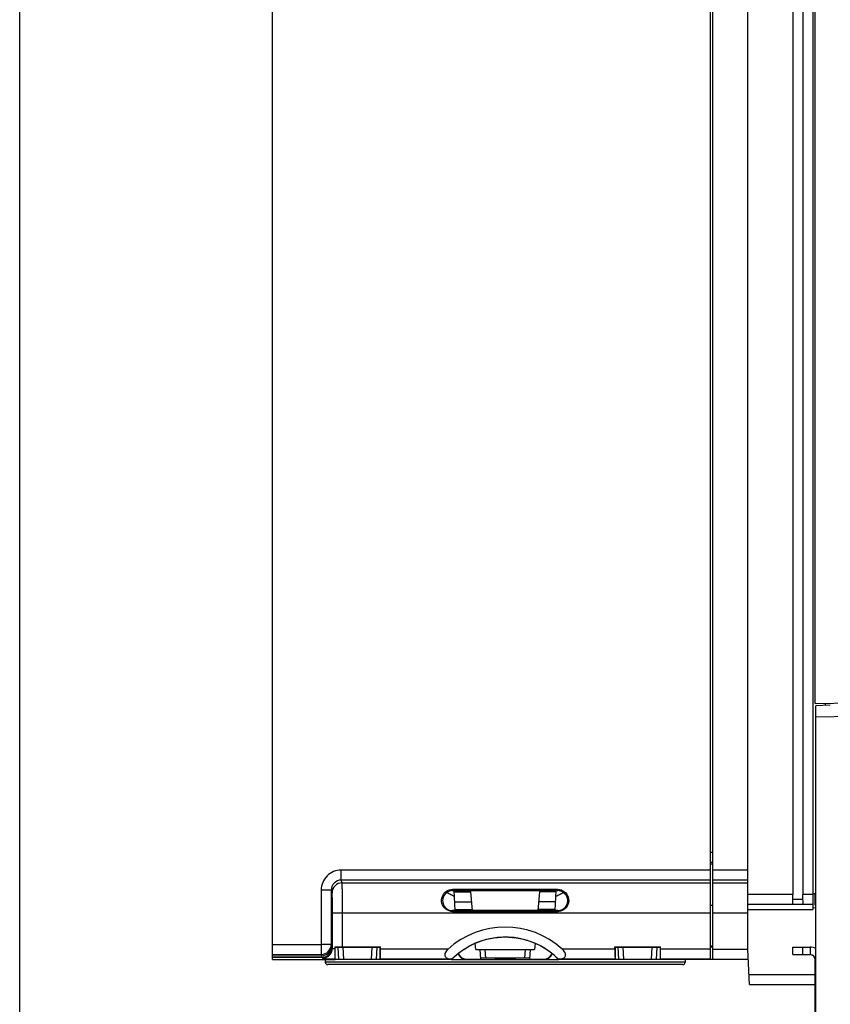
# Model space of a CAD drawing. Header units: millimetres. Extents: x 0 to 1200, y 0 to 1150.
# Tile 13 of 80: x 0 to 162, y 410 to 607. Entities that reach past the tile are written whole.
import ezdxf

# ---------------------------------------------------------------- set-up
doc = ezdxf.new("R2010")
doc.units = ezdxf.units.MM
doc.header["$LTSCALE"] = 74.962963
doc.layers.get('0').update_dxf_attribs({"linetype": 'CONTINUOUS'})
doc.layers.add('00_COMPONENTS', color=7, linetype='CONTINUOUS')

msp = doc.modelspace()

# ---------------------------------------------------------------- linework, layer by layer
at = {"color": 7, "linetype": 'CONTINUOUS'}
for p, q in [((0, 0), (0, 1150)), ((50.57, 418.76), (50.57, 758.76)), ((138.07, 714.26), (138.07, 418.76)), ((138.57, 418.76), (138.57, 714.26)), ((145.57, 420.76), (145.57, 714.26)), ((154.57, 714.26), (154.59, 431.76)), ((156.56, 714.26), (156.56, 431.76)), ((158.57, 714.26), (158.57, 428.76)), ((159.07, 469.96), (159.07, 714.26)), ((159.07, 469.96), (250.74, 471.56)), ((162.07, 469.63), (159.17, 469.51)), ((159.17, 367.26), (159.17, 469.51)), ((250.79, 468.85), (159.17, 467.25)), ((161.07, 470), (161.07, 469.59)), ((86.57, 432.84), (107.57, 432.83)), ((86.57, 432.56), (107.57, 432.56)), ((158.57, 432.01), (159.17, 432.01)), ((159.07, 429.68), (159.07, 432.01)), ((158.57, 429.76), (145.57, 429.76)), ((159.17, 429.68), (159.07, 429.68)), ((107.57, 428.56), (86.57, 428.56)), ((86.57, 428.36), (107.57, 428.37)), ((159.17, 429.08), (158.57, 429.09)), ((62.38, 421.54), (62.38, 426.76)), ((62.49, 421.23), (62.49, 426.76)), ((138.57, 421.42), (138.07, 421.42)), ((50.57, 419.56), (60.38, 419.55)), ((62.99, 421.34), (62.99, 420.94)), ((62.99, 421.34), (63.07, 421.26)), ((63.07, 418.76), (63.07, 421.26)), ((63.07, 421.26), (63.66, 421.26)), ((64.54, 421.33), (72.14, 421.33)), ((71.49, 421.26), (72.07, 421.26)), ((72.07, 421.26), (72.14, 421.33)), ((72.07, 418.76), (72.07, 421.26)), ((72.14, 420.86), (72.14, 421.33)), ((119.01, 420.84), (119.01, 421.32)), ((119.01, 421.32), (128.13, 421.32)), ((119.07, 421.26), (119.07, 418.76)), ((119.07, 421.26), (119.66, 421.26)), ((127.49, 421.26), (128.07, 421.26)), ((128.07, 421.26), (128.07, 418.76)), ((128.13, 420.83), (128.13, 421.32)), ((145.94, 413.76), (145.57, 420.76)), ((50.57, 419.22), (60.49, 419.23)), ((50.57, 418.76), (63.07, 418.76)), ((63.03, 418.88), (63.07, 418.76)), ((72.07, 418.76), (72.11, 418.86)), ((86.36, 418.76), (72.07, 418.76)), ((86.41, 418.85), (86.31, 418.86)), ((107.85, 418.85), (107.74, 418.84)), ((119.07, 418.76), (107.79, 418.76)), ((119.05, 418.84), (119.07, 418.76)), ((128.07, 418.76), (128.1, 418.84)), ((138.07, 418.76), (128.07, 418.76)), ((145.68, 418.76), (138.57, 418.76)), ((145.94, 413.76), (159.07, 413.76))]:
    msp.add_line(p, q, dxfattribs=at)
at = {"color": 9, "linetype": 'CONTINUOUS'}
for p, q in [((138.07, 440.26), (138.57, 440.26)), ((138.07, 438.26), (138.57, 438.26)), ((138.57, 437.83), (138.07, 437.83)), ((64.29, 434.66), (64.29, 436.66)), ((138.07, 436.66), (64.29, 436.66)), ((145.57, 436.66), (138.57, 436.66)), ((64.47, 434.11), (64.29, 434.66)), ((138.07, 434.66), (64.29, 434.66)), ((64.47, 434.11), (138.07, 434.11)), ((145.57, 434.66), (138.57, 434.66)), ((138.57, 434.11), (145.57, 434.11)), ((60.29, 432.66), (60.29, 421.81)), ((62.29, 432.66), (60.29, 432.66)), ((62.29, 432.66), (62.29, 421.81)), ((62.47, 432.12), (62.29, 432.66)), ((86.57, 432.84), (86.57, 432.56)), ((107.57, 432.83), (107.57, 432.56)), ((154.59, 431.76), (145.57, 431.76)), ((158.57, 431.76), (156.56, 431.76)), ((138.57, 429.59), (138.07, 429.59)), ((156.57, 430.76), (154.57, 430.76)), ((159.17, 430.68), (159.07, 430.68)), ((62.54, 421.07), (62.54, 428.12)), ((62.54, 428.12), (138.07, 428.12)), ((64.54, 421.33), (64.54, 428.12)), ((85.2, 428.85), (85.32, 429)), ((86.57, 428.36), (86.57, 428.56)), ((107.57, 428.37), (107.57, 428.56)), ((108.61, 428.64), (108.52, 428.8)), ((138.57, 428.12), (145.57, 428.12)), ((145.57, 428.76), (158.57, 428.76)), ((62.38, 426.76), (62.49, 426.76)), ((50.57, 421.81), (60.29, 421.81)), ((60.29, 421.81), (60.29, 419.81)), ((62.29, 421.81), (60.29, 421.81)), ((62.29, 421.81), (62.38, 421.54)), ((50.57, 419.82), (60.29, 419.81)), ((60.29, 419.81), (60.38, 419.55)), ((85.66, 420.85), (72.14, 420.86)), ((119.01, 420.84), (108.5, 420.84)), ((138.07, 420.83), (128.13, 420.83)), ((145.57, 420.76), (138.57, 420.76)), ((60.49, 419.23), (60.54, 419.07)), ((86.31, 418.86), (72.11, 418.86)), ((119.05, 418.84), (107.85, 418.85)), ((138.07, 418.83), (128.1, 418.84)), ((145.84, 415.76), (159.07, 415.76))]:
    msp.add_line(p, q, dxfattribs=at)
for centre, radius, start, end in [((64.29, 432.66), 4, 90.027, 180.0429), ((64.47, 432.11), 2, 90.0282, 179.9019), ((60.29, 421.81), 2, 270.0021, 359.9019), ((60.54, 421.07), 2, 284.9657, 359.9142), ((60.54, 421.09), 2.02, 270.1025, 284.9765)]:
    msp.add_arc(centre, radius, start, end, dxfattribs=at)
at = {"color": 7, "linetype": 'CONTINUOUS'}
for centre, radius, start, end in [((86.57, 430.56), 2, 90.0004, 231.1836), ((97.07, 408.26), 17, 47.7487, 132.1989), ((97.88, 412.84), 12.95, 152.3463, 152.8043), ((96.25, 412.83), 12.97, 27.1913, 27.599)]:
    msp.add_arc(centre, radius, start, end, dxfattribs=at)
for centre, major_axis, ratio, start_param, end_param in [((154.57, 431.76), (0, 2), 0.008727, -3.141593, -1.570796), ((156.57, 431.76), (0, 2), 0.008727, -4.712389, -3.141593), ((62.43, 426.76), (0, 3), 0.017455, -1.570796, 1.570796), ((86.57, 430.56), (2, 0), 1, -2.248263, -1.571756), ((107.57, 430.56), (2, 0), 1, -1.570796, -1.076713), ((97.07, 408.26), (0, 15), 1, 5.487786, 6.692574), ((60.38, 421.55), (-1.05, 1.71), 0.997958, -3.695137, -2.124797), ((97.07, 408.26), (15, 0), 1, 1.980185, 2.366195), ((60.49, 421.23), (0, 2), 0.998477, 3.142049, 4.712389), ((64.54, 421.36), (2, 0), 0.017455, -2.4549, -1.570794), ((72.11, 420.86), (0, 2), 0.017455, -3.089241, -1.570804), ((119.05, 420.84), (0, 2), 0.017455, 1.570788, 3.089225), ((128.1, 420.83), (0, 2), 0.017455, -3.089241, -1.570804)]:
    msp.add_ellipse(centre, major_axis=major_axis, ratio=ratio, start_param=start_param, end_param=end_param, dxfattribs=at)
at = {"color": 9, "linetype": 'CONTINUOUS'}
for points, knots in [([(64.29, 434.66), (63.78, 434.66), (62.72, 434.23), (62.29, 433.17), (62.29, 432.66)], [0, 0, 0, 0, 0.500095, 1, 1, 1, 1]), ([(64.54, 428.12), (64.54, 428.86), (64.54, 430.24), (64.53, 431.87), (64.51, 432.94), (64.5, 433.51), (64.49, 433.88), (64.49, 434.06), (64.47, 434.11)], [0, 0, 0, 0, 0.371042, 0.68921, 0.813858, 0.909278, 0.972068, 1, 1, 1, 1]), ([(62.54, 428.12), (62.54, 428.62), (62.54, 429.53), (62.53, 430.62), (62.51, 431.34), (62.5, 431.71), (62.49, 431.96), (62.49, 432.08), (62.47, 432.12)], [0, 0, 0, 0, 0.370974, 0.6891, 0.813731, 0.909156, 0.97197, 1, 1, 1, 1]), ([(62.54, 421.07), (62.55, 421.02), (62.75, 420.98), (62.88, 420.96), (62.99, 420.94)], [0, 0, 0, 0, 0.294366, 1, 1, 1, 1]), ([(60.54, 419.07), (60.55, 419.05), (60.62, 419.04), (60.75, 419.01), (60.97, 418.98), (61.4, 418.94), (62.1, 418.91), (62.7, 418.89), (63.03, 418.88)], [0, 0, 0, 0, 0.024214, 0.079888, 0.167265, 0.284798, 0.600149, 1, 1, 1, 1])]:
    msp.add_open_spline(points, degree=3, knots=knots, dxfattribs=at)
at = {"color": 7, "linetype": 'CONTINUOUS'}
for points, knots in [([(85.2, 428.85), (84.82, 429.15), (84.27, 430), (84.38, 431.43), (85.21, 432.54), (86.11, 432.84), (86.57, 432.84)], [0, 0, 0, 0, 0.268147, 0.514718, 0.745184, 1, 1, 1, 1]), ([(107.57, 432.83), (108.06, 432.83), (109.01, 432.48), (109.83, 431.25), (109.79, 429.7), (109.07, 428.88), (108.61, 428.64)], [0, 0, 0, 0, 0.252072, 0.481896, 0.73132, 1, 1, 1, 1]), ([(108.52, 428.8), (108.91, 429.01), (109.55, 429.7), (109.66, 431.1), (108.89, 432.27), (108, 432.56), (107.57, 432.56)], [0, 0, 0, 0, 0.251018, 0.502605, 0.754787, 1, 1, 1, 1]), ([(86.41, 418.85), (87.79, 420.25), (91.15, 422.51), (97.08, 423.68), (103, 422.5), (106.36, 420.24), (107.74, 418.84)], [0, 0, 0, 0, 0.250009, 0.5, 0.749991, 1, 1, 1, 1]), ([(62.99, 420.94), (62.99, 420.67), (63, 420.2), (63, 419.57), (63.03, 419.16), (63.01, 418.94), (63.03, 418.88)], [0, 0, 0, 0, 0.388235, 0.696493, 0.908681, 1, 1, 1, 1]), ([(85.66, 420.85), (85.54, 420.75), (85.33, 420.53), (85.08, 420.15), (84.97, 419.75), (85.08, 419.26), (85.62, 418.92), (86.07, 418.87), (86.31, 418.86)], [0, 0, 0, 0, 0.151949, 0.300319, 0.435705, 0.552093, 0.766228, 1, 1, 1, 1]), ([(107.85, 418.85), (108.09, 418.86), (108.54, 418.91), (109.08, 419.25), (109.19, 419.74), (109.08, 420.14), (108.83, 420.52), (108.62, 420.74), (108.5, 420.84)], [0, 0, 0, 0, 0.233767, 0.447907, 0.564292, 0.699676, 0.848052, 1, 1, 1, 1])]:
    msp.add_open_spline(points, degree=3, knots=knots, dxfattribs=at)
for points in [[(86.57, 428.36), (86.09, 428.36), (85.58, 428.54), (85.2, 428.85)], [(108.61, 428.64), (108.3, 428.47), (107.93, 428.37), (107.57, 428.37)]]:
    msp.add_open_spline(points, degree=3, dxfattribs=at)
at = {"layer": '00_COMPONENTS', "color": 7, "linetype": 'CONTINUOUS'}
for p, q in [((87.06, 428.56), (86.85, 432.57)), ((86.86, 432.34), (90.2, 432.34)), ((90.53, 428.56), (90.2, 432.34)), ((103.95, 432.34), (103.62, 428.56)), ((107.29, 432.34), (103.95, 432.34)), ((107.09, 428.56), (107.3, 432.57)), ((86.97, 430.29), (90.38, 430.29)), ((107.18, 430.29), (103.77, 430.29)), ((87.05, 428.76), (90.51, 428.76)), ((107.1, 428.76), (103.63, 428.76)), ((91.21, 420.76), (91.1, 422.02)), ((103.04, 422.02), (102.93, 420.76)), ((63.79, 418.76), (63.66, 421.26)), ((63.66, 421.26), (71.49, 421.26)), ((71.36, 418.76), (71.49, 421.26)), ((91.21, 420.76), (102.93, 420.76)), ((92.2, 418.85), (92.1, 420.76)), ((102.05, 420.76), (101.95, 418.85)), ((119.79, 418.76), (119.66, 421.26)), ((119.66, 421.26), (127.49, 421.26)), ((127.36, 418.76), (127.49, 421.26)), ((154.57, 419.76), (154.57, 421.26)), ((154.57, 421.26), (158.07, 421.26)), ((61.09, 418.76), (61.1, 418.25)), ((132.55, 417.76), (61.6, 417.76)), ((72.07, 418.76), (63.07, 418.76)), ((86.36, 418.76), (107.79, 418.76)), ((89.46, 418.85), (92.2, 418.85)), ((100.96, 419.07), (93.19, 419.07)), ((95.07, 419.01), (95.07, 418.76)), ((99.07, 419.01), (95.07, 419.01)), ((99.07, 419.01), (99.07, 418.76)), ((101.95, 418.85), (104.68, 418.85)), ((128.07, 418.76), (119.07, 418.76)), ((133.06, 418.76), (133.05, 418.25)), ((138.57, 418.76), (138.07, 418.76))]:
    msp.add_line(p, q, dxfattribs=at)
at = {"layer": '00_COMPONENTS', "color": 9, "linetype": 'CONTINUOUS'}
for p, q in [((64.79, 418.76), (64.66, 421.26)), ((70.36, 418.76), (70.49, 421.26)), ((93.19, 419.07), (93.1, 420.76)), ((101.05, 420.76), (100.96, 419.07)), ((120.79, 418.76), (120.66, 421.26)), ((126.36, 418.76), (126.49, 421.26)), ((156.57, 419.76), (156.57, 421.26)), ((158.07, 421.26), (158.07, 419.76)), ((133.05, 418.25), (61.1, 418.25)), ((89.47, 418.76), (89.46, 418.85)), ((104.68, 418.85), (104.68, 418.76)), ((159.17, 418.76), (159.07, 418.76))]:
    msp.add_line(p, q, dxfattribs=at)
at = {"layer": '00_COMPONENTS', "color": 3, "linetype": 'CONTINUOUS'}
for p, q in [((154.57, 419.76), (158.07, 419.76)), ((159.07, 374.76), (159.07, 418.76))]:
    msp.add_line(p, q, dxfattribs=at)
at = {"layer": '00_COMPONENTS', "color": 7, "linetype": 'CONTINUOUS'}
for centre, radius, start, end in [((172.69, 603.5), 192.25, 243.0069, 243.2621), ((159.89, 578.1), 163.81, 243.2626, 243.5403), ((34.39, 577.83), 163.5, 296.4599, 296.738), ((21.49, 603.44), 192.19, 296.7386, 296.9936), ((158.07, 418.76), 2.5, 63.8551, 90), ((61.6, 418.26), 0.5, 181, 270), ((132.55, 418.26), 0.5, 270, 359)]:
    msp.add_arc(centre, radius, start, end, dxfattribs=at)
at = {"layer": '00_COMPONENTS', "color": 3, "linetype": 'CONTINUOUS'}
msp.add_arc((158.07, 418.76), 1, 0, 90, dxfattribs=at)
at = {"layer": '00_COMPONENTS', "color": 7, "linetype": 'CONTINUOUS'}
for centre, major_axis, ratio, start_param, end_param in [((89.47, 420.76), (2, 0), 0.998626, -2.711785, -1.570796), ((89.46, 420.86), (-0.06, 2.01), 0.994042, -4.273576, -3.173677), ((104.69, 420.86), (0.06, 2.01), 0.994042, -3.109509, -2.009609), ((104.68, 420.76), (2, 0), 0.998626, -1.570796, -0.429807), ((93.19, 419.02), (1, 0), 0.052551, 1.576305, 3.144362), ((100.95, 419.02), (1, 0), 0.052551, -0.002769, 1.565288)]:
    msp.add_ellipse(centre, major_axis=major_axis, ratio=ratio, start_param=start_param, end_param=end_param, dxfattribs=at)
msp.add_open_spline([(138.57, 421.25), (138.4, 421.26), (138.23, 421.26), (138.06, 421.26)], degree=3, dxfattribs=at)

doc.saveas('drawing.dxf')
